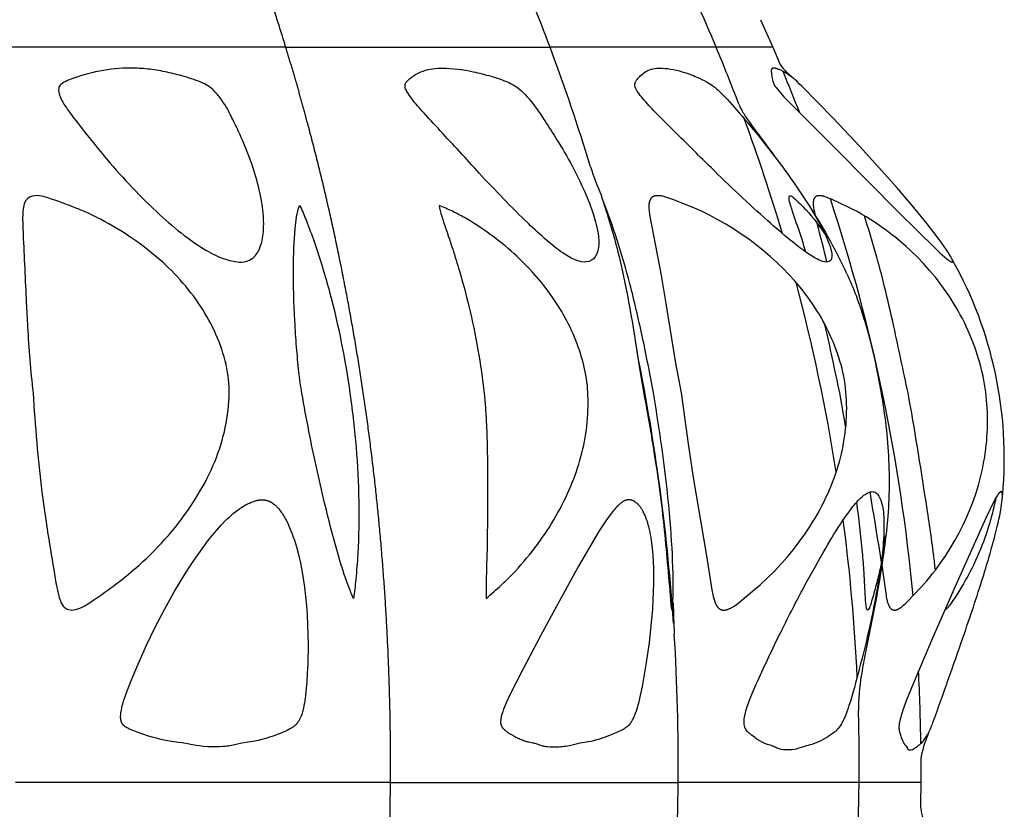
# Model space of a CAD drawing. Header units: millimetres. Extents: x 1250 to 1725, y 0 to 1655.
# Tile 114 of 256: x 1523 to 1562, y 986 to 1017. Entities that reach past the tile are written whole.
import ezdxf

# ---------------------------------------------------------------- set-up
doc = ezdxf.new("R2010")
doc.units = ezdxf.units.MM
doc.header["$MEASUREMENT"] = 0
doc.layers.add('Crea2D$visibili$tangenti', color=7, linetype='Continuous', true_color=0x000000)

msp = doc.modelspace()

# ---------------------------------------------------------------- linework, layer by layer
at = {"layer": 'Crea2D$visibili$tangenti'}
for p, q in [((1552.132, 1016.894), (1552.608, 1015.813)), ((1533.567, 1015.813), (1520.104, 1015.813)), ((1533.567, 1015.813), (1543.899, 1015.813)), ((1550.393, 1015.813), (1543.899, 1015.813)), ((1552.608, 1015.813), (1550.393, 1015.813)), ((1552.608, 1015.813), (1552.886, 1015.16)), ((1555.459, 1000.924), (1555.222, 1002.295)), ((1548.727, 993.285), (1548.688, 993.824)), ((1558.397, 987.895), (1558.393, 987.057)), ((1537.658, 987.057), (1522.996, 987.057)), ((1537.658, 987.057), (1548.909, 987.057)), ((1555.981, 987.057), (1548.909, 987.057)), ((1558.393, 987.057), (1555.981, 987.057)), ((1558.393, 987.057), (1558.381, 986.221))]:
    msp.add_line(p, q, dxfattribs=at)
for points in [[(1559.619, 1007.41), (1559.619, 1007.41), (1559.62, 1007.41), (1559.62, 1007.41), (1559.62, 1007.41), (1559.621, 1007.41), (1559.621, 1007.41), (1559.621, 1007.41), (1559.622, 1007.41), (1559.622, 1007.41), (1559.622, 1007.41), (1559.623, 1007.41), (1559.623, 1007.41), (1559.623, 1007.41), (1559.624, 1007.41), (1559.624, 1007.41), (1559.624, 1007.41), (1559.625, 1007.41), (1559.625, 1007.41), (1559.625, 1007.41), (1559.626, 1007.41), (1559.626, 1007.41), (1559.626, 1007.41), (1559.627, 1007.411), (1559.627, 1007.411), (1559.627, 1007.411), (1559.627, 1007.411), (1559.628, 1007.411), (1559.628, 1007.411), (1559.628, 1007.411), (1559.629, 1007.411), (1559.629, 1007.412), (1559.629, 1007.412), (1559.629, 1007.412), (1559.63, 1007.412), (1559.63, 1007.412), (1559.631, 1007.413), (1559.631, 1007.413), (1559.632, 1007.414), (1559.632, 1007.414), (1559.633, 1007.415), (1559.633, 1007.415), (1559.634, 1007.415), (1559.634, 1007.416), (1559.635, 1007.416), (1559.635, 1007.417), (1559.636, 1007.417), (1559.636, 1007.418), (1559.636, 1007.418), (1559.637, 1007.419), (1559.637, 1007.42), (1559.638, 1007.42), (1559.638, 1007.421), (1559.638, 1007.421), (1559.639, 1007.422), (1559.639, 1007.422), (1559.639, 1007.423), (1559.64, 1007.424), (1559.64, 1007.424), (1559.64, 1007.425), (1559.64, 1007.426), (1559.641, 1007.426), (1559.641, 1007.427), (1559.641, 1007.427), (1559.641, 1007.428), (1559.641, 1007.429), (1559.642, 1007.429), (1559.642, 1007.43), (1559.642, 1007.43), (1559.642, 1007.431), (1559.642, 1007.432), (1559.642, 1007.432), (1559.642, 1007.433), (1559.642, 1007.434), (1559.642, 1007.435), (1559.643, 1007.436), (1559.643, 1007.438), (1559.643, 1007.439), (1559.643, 1007.44), (1559.643, 1007.442), (1559.642, 1007.443), (1559.642, 1007.444), (1559.642, 1007.446), (1559.642, 1007.447), (1559.642, 1007.45), (1559.641, 1007.452), (1559.641, 1007.455), (1559.639, 1007.46), (1559.638, 1007.467), (1559.636, 1007.473), (1559.634, 1007.479), (1559.632, 1007.486), (1559.629, 1007.492), (1559.627, 1007.498), (1559.622, 1007.51), (1559.617, 1007.522), (1559.611, 1007.533), (1559.6, 1007.557), (1559.577, 1007.6), (1559.553, 1007.642), (1559.529, 1007.685), (1559.503, 1007.726), (1559.451, 1007.809), (1559.396, 1007.89), (1559.215, 1008.149), (1559.027, 1008.404), (1558.638, 1008.904), (1558.051, 1009.619), (1557.45, 1010.322), (1556.738, 1011.13), (1556.014, 1011.927), (1554.965, 1013.041), (1553.745, 1014.292), (1553.644, 1014.39), (1553.542, 1014.485), (1553.483, 1014.537), (1553.423, 1014.587), (1553.362, 1014.636), (1553.3, 1014.683), (1553.236, 1014.729), (1553.172, 1014.773), (1553.105, 1014.814), (1553.038, 1014.854), (1552.982, 1014.884), (1552.954, 1014.899), (1552.925, 1014.913), (1552.896, 1014.926), (1552.867, 1014.939), (1552.838, 1014.951), (1552.808, 1014.962), (1552.788, 1014.97), (1552.768, 1014.976), (1552.748, 1014.982), (1552.738, 1014.985), (1552.727, 1014.988), (1552.717, 1014.99), (1552.707, 1014.992), (1552.696, 1014.994), (1552.686, 1014.996), (1552.675, 1014.997), (1552.665, 1014.998), (1552.654, 1014.999), (1552.643, 1014.999), (1552.639, 1014.999), (1552.634, 1014.999), (1552.629, 1014.998), (1552.625, 1014.998), (1552.622, 1014.997), (1552.62, 1014.997), (1552.618, 1014.997), (1552.616, 1014.996), (1552.613, 1014.996), (1552.611, 1014.995), (1552.609, 1014.994), (1552.606, 1014.994), (1552.605, 1014.993), (1552.603, 1014.993), (1552.601, 1014.992), (1552.599, 1014.991), (1552.597, 1014.991), (1552.596, 1014.99), (1552.594, 1014.989), (1552.592, 1014.988), (1552.59, 1014.987), (1552.589, 1014.986), (1552.587, 1014.985), (1552.585, 1014.984), (1552.584, 1014.983), (1552.582, 1014.982), (1552.581, 1014.981), (1552.579, 1014.98), (1552.578, 1014.979), (1552.576, 1014.977), (1552.575, 1014.976), (1552.574, 1014.975), (1552.572, 1014.973), (1552.571, 1014.972), (1552.57, 1014.971), (1552.569, 1014.969), (1552.567, 1014.968), (1552.566, 1014.966), (1552.565, 1014.964), (1552.564, 1014.963), (1552.563, 1014.961), (1552.562, 1014.96), (1552.561, 1014.958), (1552.56, 1014.956), (1552.56, 1014.954), (1552.559, 1014.953), (1552.558, 1014.951), (1552.557, 1014.949), (1552.556, 1014.946), (1552.554, 1014.942), (1552.553, 1014.938), (1552.552, 1014.934), (1552.551, 1014.931), (1552.55, 1014.927), (1552.549, 1014.924), (1552.549, 1014.921), (1552.548, 1014.917), (1552.548, 1014.914), (1552.547, 1014.908), (1552.546, 1014.902), (1552.546, 1014.895), (1552.546, 1014.889), (1552.545, 1014.882), (1552.546, 1014.876), (1552.546, 1014.87), (1552.546, 1014.863), (1552.547, 1014.85), (1552.55, 1014.825), (1552.555, 1014.787), (1552.56, 1014.748), (1552.573, 1014.673), (1552.588, 1014.597), (1552.613, 1014.488), (1552.622, 1014.455), (1552.627, 1014.439), (1552.632, 1014.423), (1552.637, 1014.407), (1552.644, 1014.391), (1552.65, 1014.377), (1552.656, 1014.363), (1552.663, 1014.35), (1552.67, 1014.336), (1552.677, 1014.323), (1552.685, 1014.31), (1552.693, 1014.297), (1552.701, 1014.284), (1552.719, 1014.259), (1552.737, 1014.234), (1552.774, 1014.186), (1552.839, 1014.106), (1552.905, 1014.028), (1553.041, 1013.876), (1553.256, 1013.65), (1555.04, 1011.869), (1557.551, 1009.341), (1558.97, 1007.938), (1559.143, 1007.776), (1559.32, 1007.617), (1559.416, 1007.536), (1559.465, 1007.497), (1559.49, 1007.478), (1559.516, 1007.46), (1559.528, 1007.451), (1559.54, 1007.444), (1559.546, 1007.44), (1559.552, 1007.436), (1559.559, 1007.432), (1559.565, 1007.429), (1559.571, 1007.426), (1559.578, 1007.423), (1559.585, 1007.42), (1559.588, 1007.419), (1559.591, 1007.418), (1559.595, 1007.416), (1559.598, 1007.415), (1559.601, 1007.414), (1559.605, 1007.413), (1559.608, 1007.412), (1559.612, 1007.412), (1559.616, 1007.411)], [(1549.02, 1002.295), (1549.299, 1000.305), (1549.497, 998.977), (1550.002, 995.991), (1550.229, 994.589), (1550.264, 994.404), (1550.281, 994.326), (1550.3, 994.249), (1550.311, 994.211), (1550.322, 994.173), (1550.335, 994.135), (1550.349, 994.098), (1550.359, 994.072), (1550.369, 994.047), (1550.375, 994.035), (1550.381, 994.022), (1550.387, 994.01), (1550.393, 993.998), (1550.4, 993.986), (1550.407, 993.974), (1550.414, 993.963), (1550.421, 993.951), (1550.429, 993.94), (1550.437, 993.929), (1550.446, 993.919), (1550.454, 993.908), (1550.462, 993.9), (1550.469, 993.892), (1550.477, 993.884), (1550.485, 993.876), (1550.493, 993.869), (1550.502, 993.862), (1550.511, 993.855), (1550.519, 993.848), (1550.529, 993.842), (1550.533, 993.839), (1550.538, 993.836), (1550.543, 993.833), (1550.547, 993.83), (1550.552, 993.828), (1550.557, 993.825), (1550.562, 993.823), (1550.567, 993.82), (1550.572, 993.818), (1550.577, 993.816), (1550.582, 993.814), (1550.587, 993.812), (1550.592, 993.81), (1550.598, 993.808), (1550.603, 993.807), (1550.608, 993.805), (1550.613, 993.804), (1550.618, 993.802), (1550.624, 993.801), (1550.629, 993.8), (1550.635, 993.799), (1550.64, 993.798), (1550.645, 993.797), (1550.651, 993.797), (1550.662, 993.796), (1550.673, 993.795), (1550.684, 993.794), (1550.695, 993.794), (1550.705, 993.795), (1550.716, 993.795), (1550.727, 993.796), (1550.738, 993.797), (1550.749, 993.799), (1550.759, 993.801), (1550.77, 993.803), (1550.795, 993.809), (1550.819, 993.816), (1550.844, 993.824), (1550.868, 993.833), (1550.892, 993.842), (1550.916, 993.852), (1550.939, 993.863), (1550.962, 993.874), (1550.985, 993.886), (1551.008, 993.899), (1551.031, 993.912), (1551.053, 993.925), (1551.075, 993.939), (1551.096, 993.953), (1551.139, 993.982), (1551.189, 994.019), (1551.237, 994.056), (1551.818, 994.531), (1552.11, 994.785), (1552.393, 995.049), (1552.667, 995.322), (1552.932, 995.604), (1553.177, 995.883), (1553.414, 996.171), (1553.641, 996.465), (1553.858, 996.767), (1553.962, 996.921), (1554.064, 997.077), (1554.163, 997.234), (1554.259, 997.393), (1554.352, 997.554), (1554.442, 997.717), (1554.529, 997.881), (1554.613, 998.047), (1554.685, 998.197), (1554.755, 998.347), (1554.822, 998.499), (1554.886, 998.652), (1554.947, 998.806), (1555.006, 998.962), (1555.061, 999.118), (1555.113, 999.275), (1555.163, 999.434), (1555.209, 999.593), (1555.252, 999.753), (1555.291, 999.914), (1555.328, 1000.076), (1555.36, 1000.238), (1555.39, 1000.401), (1555.415, 1000.565), (1555.437, 1000.726), (1555.455, 1000.887), (1555.469, 1001.049), (1555.481, 1001.21), (1555.489, 1001.373), (1555.493, 1001.535), (1555.495, 1001.697), (1555.493, 1001.859), (1555.488, 1002.015), (1555.48, 1002.17), (1555.468, 1002.325), (1555.453, 1002.48), (1555.434, 1002.634), (1555.411, 1002.788), (1555.383, 1002.941), (1555.351, 1003.093), (1555.314, 1003.242), (1555.275, 1003.39), (1555.233, 1003.537), (1555.187, 1003.684), (1555.139, 1003.829), (1555.088, 1003.974), (1555.034, 1004.117), (1554.977, 1004.26), (1554.918, 1004.401), (1554.856, 1004.541), (1554.791, 1004.68), (1554.724, 1004.818), (1554.654, 1004.954), (1554.582, 1005.089), (1554.507, 1005.223), (1554.43, 1005.355), (1554.344, 1005.496), (1554.255, 1005.635), (1554.164, 1005.772), (1554.071, 1005.908), (1553.974, 1006.042), (1553.876, 1006.174), (1553.775, 1006.304), (1553.672, 1006.432), (1553.458, 1006.684), (1553.237, 1006.928), (1553.007, 1007.165), (1552.77, 1007.395), (1552.506, 1007.635), (1552.233, 1007.867), (1551.953, 1008.09), (1551.666, 1008.304), (1551.373, 1008.509), (1551.073, 1008.705), (1550.768, 1008.892), (1550.457, 1009.069), (1550.271, 1009.17), (1550.082, 1009.268), (1549.892, 1009.361), (1549.7, 1009.45), (1549.453, 1009.557), (1548.703, 1009.853), (1548.509, 1009.925), (1548.46, 1009.941), (1548.41, 1009.956), (1548.361, 1009.97), (1548.311, 1009.983), (1548.277, 1009.99), (1548.243, 1009.996), (1548.226, 1009.999), (1548.208, 1010.001), (1548.191, 1010.003), (1548.174, 1010.005), (1548.157, 1010.006), (1548.139, 1010.007), (1548.122, 1010.007), (1548.105, 1010.007), (1548.087, 1010.007), (1548.07, 1010.006), (1548.053, 1010.004), (1548.035, 1010.002), (1548.025, 1010), (1548.015, 1009.999), (1548.005, 1009.997), (1547.996, 1009.995), (1547.986, 1009.992), (1547.976, 1009.99), (1547.967, 1009.987), (1547.957, 1009.984), (1547.948, 1009.98), (1547.939, 1009.976), (1547.934, 1009.974), (1547.93, 1009.972), (1547.925, 1009.97), (1547.921, 1009.968), (1547.917, 1009.966), (1547.912, 1009.963), (1547.908, 1009.961), (1547.904, 1009.958), (1547.9, 1009.956), (1547.896, 1009.953), (1547.892, 1009.95), (1547.888, 1009.947), (1547.884, 1009.944), (1547.881, 1009.941), (1547.877, 1009.938), (1547.873, 1009.934), (1547.87, 1009.931), (1547.866, 1009.928), (1547.863, 1009.924), (1547.86, 1009.92), (1547.856, 1009.917), (1547.853, 1009.913), (1547.85, 1009.909), (1547.847, 1009.905), (1547.844, 1009.901), (1547.841, 1009.897), (1547.836, 1009.889), (1547.83, 1009.881), (1547.825, 1009.872), (1547.82, 1009.863), (1547.815, 1009.855), (1547.811, 1009.845), (1547.807, 1009.836), (1547.803, 1009.827), (1547.799, 1009.818), (1547.794, 1009.805), (1547.789, 1009.792), (1547.785, 1009.779), (1547.781, 1009.766), (1547.778, 1009.753), (1547.775, 1009.74), (1547.772, 1009.727), (1547.769, 1009.714), (1547.767, 1009.701), (1547.765, 1009.687), (1547.763, 1009.674), (1547.762, 1009.661), (1547.761, 1009.647), (1547.76, 1009.634), (1547.758, 1009.607), (1547.758, 1009.58), (1547.759, 1009.553), (1547.76, 1009.525), (1547.762, 1009.498), (1547.767, 1009.443), (1547.773, 1009.389), (1547.788, 1009.289), (1547.805, 1009.19), (1548.23, 1006.964), (1548.427, 1005.796), (1548.806, 1003.459)], [(1532.311, 998.048), (1532.343, 998.059), (1532.375, 998.069), (1532.408, 998.078), (1532.441, 998.086), (1532.458, 998.09), (1532.475, 998.093), (1532.492, 998.096), (1532.509, 998.099), (1532.526, 998.101), (1532.543, 998.103), (1532.561, 998.105), (1532.578, 998.107), (1532.595, 998.108), (1532.613, 998.108), (1532.63, 998.109), (1532.647, 998.109), (1532.664, 998.109), (1532.682, 998.108), (1532.699, 998.107), (1532.716, 998.105), (1532.733, 998.104), (1532.75, 998.101), (1532.767, 998.099), (1532.784, 998.096), (1532.8, 998.092), (1532.817, 998.089), (1532.833, 998.084), (1532.849, 998.08), (1532.866, 998.075), (1532.882, 998.069), (1532.898, 998.063), (1532.913, 998.056), (1532.929, 998.05), (1532.945, 998.042), (1532.96, 998.035), (1532.975, 998.027), (1532.99, 998.018), (1533.005, 998.01), (1533.019, 998.001), (1533.034, 997.991), (1533.048, 997.982), (1533.062, 997.972), (1533.076, 997.961), (1533.09, 997.951), (1533.118, 997.929), (1533.144, 997.906), (1533.17, 997.882), (1533.196, 997.858), (1533.22, 997.833), (1533.245, 997.807), (1533.268, 997.781), (1533.291, 997.754), (1533.325, 997.713), (1533.358, 997.67), (1533.39, 997.628), (1533.42, 997.584), (1533.449, 997.54), (1533.477, 997.495), (1533.505, 997.45), (1533.531, 997.404), (1533.556, 997.358), (1533.581, 997.311), (1533.628, 997.217), (1533.672, 997.121), (1533.714, 997.024), (1533.765, 996.902), (1533.812, 996.778), (1533.858, 996.654), (1533.901, 996.528), (1533.941, 996.402), (1533.98, 996.275), (1534.05, 996.02), (1534.09, 995.856), (1534.127, 995.691), (1534.192, 995.36), (1534.247, 995.028), (1534.294, 994.693), (1534.337, 994.328), (1534.372, 993.962), (1534.4, 993.596), (1534.419, 993.229), (1534.431, 992.843), (1534.435, 992.457), (1534.421, 991.685), (1534.406, 991.328), (1534.384, 990.971), (1534.353, 990.616), (1534.332, 990.438), (1534.308, 990.261), (1534.293, 990.16), (1534.275, 990.06), (1534.255, 989.96), (1534.244, 989.91), (1534.231, 989.861), (1534.218, 989.812), (1534.203, 989.763), (1534.187, 989.715), (1534.17, 989.667), (1534.151, 989.62), (1534.141, 989.596), (1534.13, 989.573), (1534.119, 989.551), (1534.108, 989.528), (1534.096, 989.505), (1534.084, 989.483), (1534.067, 989.455), (1534.049, 989.427), (1534.04, 989.413), (1534.03, 989.4), (1534.021, 989.386), (1534.011, 989.373), (1534.001, 989.36), (1533.99, 989.348), (1533.979, 989.335), (1533.968, 989.323), (1533.957, 989.311), (1533.946, 989.299), (1533.934, 989.288), (1533.922, 989.277), (1533.909, 989.265), (1533.896, 989.254), (1533.882, 989.243), (1533.868, 989.233), (1533.854, 989.223), (1533.84, 989.213), (1533.811, 989.194), (1533.781, 989.176), (1533.75, 989.158), (1533.688, 989.125), (1533.613, 989.087), (1533.537, 989.052), (1533.46, 989.018), (1533.383, 988.986), (1533.227, 988.925), (1533.069, 988.869), (1532.925, 988.821), (1532.78, 988.776), (1532.634, 988.734), (1532.486, 988.697), (1532.359, 988.669), (1531.851, 988.585), (1531.511, 988.511), (1531.443, 988.497), (1531.374, 988.485), (1531.309, 988.476), (1531.244, 988.468), (1531.179, 988.461), (1531.113, 988.456), (1530.982, 988.448), (1530.851, 988.443), (1530.683, 988.445), (1530.515, 988.451), (1530.347, 988.462), (1530.264, 988.47), (1530.18, 988.48), (1530.06, 988.496), (1529.519, 988.598), (1529.376, 988.62), (1529.091, 988.658), (1528.948, 988.679), (1528.872, 988.693), (1528.796, 988.708), (1528.644, 988.742), (1528.494, 988.78), (1528.344, 988.823), (1528.195, 988.869), (1527.754, 989.02), (1527.66, 989.054), (1527.567, 989.09), (1527.521, 989.109), (1527.475, 989.129), (1527.43, 989.15), (1527.385, 989.173), (1527.358, 989.187), (1527.332, 989.202), (1527.319, 989.21), (1527.306, 989.218), (1527.294, 989.226), (1527.281, 989.235), (1527.269, 989.243), (1527.258, 989.253), (1527.246, 989.262), (1527.241, 989.267), (1527.236, 989.272), (1527.23, 989.277), (1527.225, 989.282), (1527.22, 989.287), (1527.215, 989.293), (1527.21, 989.298), (1527.205, 989.304), (1527.201, 989.309), (1527.196, 989.315), (1527.192, 989.321), (1527.188, 989.326), (1527.184, 989.332), (1527.18, 989.338), (1527.176, 989.344), (1527.173, 989.35), (1527.169, 989.356), (1527.166, 989.363), (1527.162, 989.369), (1527.159, 989.375), (1527.156, 989.382), (1527.153, 989.388), (1527.147, 989.402), (1527.142, 989.415), (1527.137, 989.429), (1527.133, 989.443), (1527.129, 989.457), (1527.125, 989.471), (1527.122, 989.485), (1527.119, 989.5), (1527.117, 989.514), (1527.115, 989.529), (1527.112, 989.548), (1527.11, 989.567), (1527.109, 989.586), (1527.108, 989.605), (1527.108, 989.624), (1527.108, 989.643), (1527.109, 989.662), (1527.11, 989.681), (1527.111, 989.7), (1527.113, 989.718), (1527.117, 989.756), (1527.122, 989.794), (1527.128, 989.831), (1527.138, 989.888), (1527.149, 989.943), (1527.161, 989.999), (1527.174, 990.054), (1527.204, 990.164), (1527.236, 990.274), (1527.272, 990.382), (1527.309, 990.49), (1527.389, 990.704), (1527.56, 991.139), (1527.739, 991.569), (1528.121, 992.419), (1528.462, 993.124), (1528.822, 993.82), (1529.203, 994.504), (1529.606, 995.176), (1529.786, 995.459), (1529.972, 995.74), (1530.163, 996.016), (1530.36, 996.289), (1530.523, 996.504), (1530.691, 996.715), (1530.865, 996.921), (1531.045, 997.122), (1531.2, 997.282), (1531.279, 997.36), (1531.36, 997.436), (1531.442, 997.51), (1531.527, 997.582), (1531.613, 997.652), (1531.701, 997.719), (1531.772, 997.77), (1531.844, 997.818), (1531.918, 997.864), (1531.955, 997.886), (1531.993, 997.908), (1532.032, 997.928), (1532.07, 997.948), (1532.109, 997.967), (1532.149, 997.985), (1532.189, 998.002), (1532.229, 998.018), (1532.27, 998.034)], [(1547.191, 998.048), (1547.184, 998.052), (1547.176, 998.057), (1547.168, 998.061), (1547.161, 998.065), (1547.153, 998.069), (1547.145, 998.072), (1547.137, 998.076), (1547.129, 998.079), (1547.12, 998.082), (1547.112, 998.085), (1547.104, 998.088), (1547.095, 998.091), (1547.087, 998.093), (1547.078, 998.096), (1547.07, 998.098), (1547.061, 998.1), (1547.052, 998.102), (1547.043, 998.103), (1547.035, 998.105), (1547.026, 998.106), (1547.017, 998.107), (1547.008, 998.108), (1547, 998.108), (1546.991, 998.109), (1546.982, 998.109), (1546.973, 998.109), (1546.964, 998.109), (1546.956, 998.109), (1546.947, 998.108), (1546.938, 998.107), (1546.93, 998.106), (1546.921, 998.105), (1546.911, 998.104), (1546.901, 998.102), (1546.891, 998.1), (1546.881, 998.098), (1546.872, 998.095), (1546.862, 998.092), (1546.852, 998.089), (1546.843, 998.086), (1546.833, 998.082), (1546.824, 998.078), (1546.815, 998.074), (1546.805, 998.07), (1546.796, 998.066), (1546.787, 998.061), (1546.778, 998.057), (1546.769, 998.052), (1546.751, 998.042), (1546.733, 998.031), (1546.716, 998.02), (1546.699, 998.008), (1546.682, 997.995), (1546.666, 997.983), (1546.633, 997.957), (1546.609, 997.936), (1546.585, 997.916), (1546.562, 997.894), (1546.54, 997.873), (1546.496, 997.829), (1546.454, 997.783), (1546.413, 997.736), (1546.373, 997.689), (1546.296, 997.591), (1546.171, 997.423), (1546.052, 997.25), (1545.824, 996.896), (1545.411, 996.21), (1545.015, 995.515), (1544.263, 994.155), (1543.525, 992.787), (1542.828, 991.468), (1542.318, 990.46), (1542.194, 990.193), (1542.117, 990.009), (1542.081, 989.916), (1542.047, 989.822), (1542.023, 989.747), (1542.012, 989.71), (1542.001, 989.672), (1541.992, 989.634), (1541.984, 989.595), (1541.976, 989.557), (1541.97, 989.518), (1541.967, 989.494), (1541.965, 989.47), (1541.964, 989.458), (1541.964, 989.446), (1541.963, 989.434), (1541.963, 989.422), (1541.963, 989.41), (1541.964, 989.399), (1541.965, 989.387), (1541.966, 989.375), (1541.967, 989.363), (1541.969, 989.352), (1541.97, 989.346), (1541.972, 989.34), (1541.973, 989.334), (1541.974, 989.329), (1541.976, 989.323), (1541.977, 989.318), (1541.98, 989.308), (1541.984, 989.297), (1541.988, 989.287), (1541.992, 989.277), (1541.997, 989.267), (1542.002, 989.257), (1542.007, 989.247), (1542.013, 989.237), (1542.019, 989.228), (1542.025, 989.218), (1542.031, 989.209), (1542.037, 989.2), (1542.044, 989.191), (1542.051, 989.182), (1542.058, 989.174), (1542.068, 989.163), (1542.078, 989.152), (1542.088, 989.142), (1542.098, 989.132), (1542.109, 989.122), (1542.12, 989.112), (1542.131, 989.103), (1542.142, 989.093), (1542.165, 989.076), (1542.189, 989.058), (1542.237, 989.025), (1542.315, 988.973), (1542.395, 988.923), (1542.477, 988.876), (1542.559, 988.831), (1542.601, 988.81), (1542.643, 988.789), (1542.686, 988.769), (1542.729, 988.75), (1542.772, 988.732), (1542.816, 988.715), (1542.86, 988.699), (1542.905, 988.683), (1542.94, 988.672), (1542.976, 988.661), (1543.013, 988.651), (1543.049, 988.642), (1543.23, 988.603), (1543.256, 988.597), (1543.278, 988.591), (1543.3, 988.585), (1543.343, 988.571), (1543.518, 988.511), (1543.562, 988.497), (1543.584, 988.491), (1543.606, 988.485), (1543.629, 988.48), (1543.652, 988.475), (1543.675, 988.471), (1543.698, 988.467), (1543.745, 988.46), (1543.792, 988.455), (1543.886, 988.448), (1543.979, 988.443), (1544.113, 988.446), (1544.247, 988.451), (1544.314, 988.456), (1544.381, 988.462), (1544.447, 988.469), (1544.513, 988.478), (1544.585, 988.49), (1544.656, 988.504), (1545.081, 988.598), (1545.395, 988.652), (1545.499, 988.672), (1545.557, 988.684), (1545.614, 988.697), (1545.728, 988.727), (1545.841, 988.76), (1545.953, 988.796), (1546.064, 988.835), (1546.175, 988.876), (1546.393, 988.965), (1546.494, 989.008), (1546.593, 989.053), (1546.642, 989.077), (1546.691, 989.101), (1546.739, 989.127), (1546.787, 989.154), (1546.814, 989.17), (1546.84, 989.186), (1546.866, 989.203), (1546.891, 989.221), (1546.904, 989.23), (1546.916, 989.239), (1546.928, 989.249), (1546.94, 989.258), (1546.951, 989.268), (1546.963, 989.279), (1546.974, 989.289), (1546.985, 989.3), (1546.995, 989.311), (1547.006, 989.323), (1547.016, 989.334), (1547.026, 989.346), (1547.036, 989.359), (1547.045, 989.371), (1547.054, 989.384), (1547.063, 989.397), (1547.08, 989.423), (1547.097, 989.45), (1547.112, 989.477), (1547.127, 989.505), (1547.149, 989.548), (1547.17, 989.591), (1547.19, 989.635), (1547.208, 989.679), (1547.226, 989.724), (1547.242, 989.769), (1547.274, 989.859), (1547.311, 989.976), (1547.345, 990.094), (1547.377, 990.212), (1547.406, 990.331), (1547.459, 990.571), (1547.508, 990.812), (1547.658, 991.665), (1547.781, 992.521), (1547.856, 993.183), (1547.912, 993.846), (1547.932, 994.178), (1547.946, 994.51), (1547.953, 994.843), (1547.954, 995.175), (1547.949, 995.434), (1547.94, 995.693), (1547.924, 995.951), (1547.901, 996.209), (1547.876, 996.421), (1547.845, 996.632), (1547.827, 996.737), (1547.806, 996.842), (1547.784, 996.946), (1547.759, 997.049), (1547.738, 997.131), (1547.715, 997.212), (1547.69, 997.293), (1547.662, 997.372), (1547.632, 997.451), (1547.616, 997.49), (1547.599, 997.528), (1547.582, 997.567), (1547.564, 997.605), (1547.544, 997.642), (1547.524, 997.679), (1547.509, 997.707), (1547.493, 997.734), (1547.476, 997.761), (1547.459, 997.787), (1547.441, 997.813), (1547.423, 997.839), (1547.403, 997.863), (1547.383, 997.887), (1547.373, 997.899), (1547.362, 997.911), (1547.352, 997.922), (1547.341, 997.933), (1547.329, 997.944), (1547.318, 997.955), (1547.306, 997.965), (1547.295, 997.976), (1547.283, 997.986), (1547.27, 997.995), (1547.258, 998.005), (1547.245, 998.014), (1547.232, 998.023), (1547.218, 998.031), (1547.205, 998.04)]]:
    msp.add_lwpolyline(points, close=True, dxfattribs=at)
for points in [[(1556.857, 995.639), (1557.034, 994.369), (1557.044, 994.312), (1557.056, 994.255), (1557.064, 994.215), (1557.074, 994.177), (1557.084, 994.138), (1557.095, 994.099), (1557.106, 994.064), (1557.111, 994.047), (1557.117, 994.029), (1557.124, 994.012), (1557.131, 993.996), (1557.138, 993.979), (1557.145, 993.963), (1557.149, 993.955), (1557.153, 993.947), (1557.158, 993.939), (1557.162, 993.931), (1557.167, 993.924), (1557.172, 993.916), (1557.176, 993.909), (1557.182, 993.901), (1557.187, 993.894), (1557.192, 993.887), (1557.198, 993.881), (1557.204, 993.874), (1557.21, 993.868), (1557.216, 993.861), (1557.222, 993.855), (1557.229, 993.849), (1557.234, 993.845), (1557.239, 993.841), (1557.244, 993.837), (1557.25, 993.833), (1557.255, 993.829), (1557.261, 993.826), (1557.266, 993.822), (1557.272, 993.819), (1557.278, 993.816), (1557.284, 993.813), (1557.29, 993.81), (1557.296, 993.807), (1557.302, 993.805), (1557.308, 993.803), (1557.314, 993.801), (1557.321, 993.799), (1557.327, 993.797), (1557.333, 993.796), (1557.337, 993.795), (1557.34, 993.795), (1557.343, 993.794), (1557.346, 993.794), (1557.35, 993.793), (1557.353, 993.793), (1557.356, 993.793), (1557.359, 993.792), (1557.363, 993.792), (1557.366, 993.792), (1557.369, 993.792), (1557.372, 993.792), (1557.376, 993.792), (1557.379, 993.793), (1557.382, 993.793), (1557.386, 993.793), (1557.389, 993.793), (1557.392, 993.794), (1557.396, 993.794), (1557.399, 993.795), (1557.402, 993.796), (1557.406, 993.796), (1557.409, 993.797), (1557.412, 993.798), (1557.416, 993.799), (1557.419, 993.8), (1557.422, 993.801), (1557.425, 993.803), (1557.436, 993.806), (1557.446, 993.809), (1557.457, 993.812), (1557.467, 993.816), (1557.477, 993.82), (1557.487, 993.824), (1557.497, 993.829), (1557.506, 993.833), (1557.516, 993.838), (1557.526, 993.843), (1557.535, 993.848), (1557.544, 993.853), (1557.563, 993.865), (1557.581, 993.876), (1557.599, 993.888), (1557.616, 993.901), (1557.634, 993.914), (1557.651, 993.928), (1557.684, 993.955), (1557.717, 993.984), (1557.797, 994.056), (1557.835, 994.093), (1557.873, 994.131), (1558.39, 994.674), (1558.51, 994.807), (1558.627, 994.943), (1558.742, 995.081), (1558.854, 995.222), (1558.963, 995.364), (1559.175, 995.654), (1559.368, 995.937), (1559.553, 996.227), (1559.728, 996.523), (1559.893, 996.824), (1560.048, 997.13), (1560.193, 997.441), (1560.327, 997.757), (1560.389, 997.917), (1560.449, 998.078), (1560.553, 998.38), (1560.647, 998.685), (1560.73, 998.993), (1560.802, 999.303), (1560.834, 999.46), (1560.864, 999.616), (1560.891, 999.774), (1560.914, 999.931), (1560.935, 1000.089), (1560.954, 1000.248), (1560.969, 1000.406), (1560.981, 1000.565), (1560.991, 1000.727), (1560.998, 1000.889), (1561.001, 1001.05), (1561.002, 1001.212), (1560.995, 1001.536), (1560.978, 1001.859), (1560.95, 1002.17), (1560.932, 1002.325), (1560.912, 1002.48), (1560.888, 1002.634), (1560.861, 1002.788), (1560.831, 1002.941), (1560.797, 1003.093), (1560.755, 1003.26), (1560.711, 1003.427), (1560.663, 1003.592), (1560.613, 1003.757), (1560.559, 1003.921), (1560.503, 1004.083), (1560.443, 1004.245), (1560.381, 1004.405), (1560.314, 1004.566), (1560.245, 1004.726), (1560.172, 1004.885), (1560.097, 1005.042), (1560.019, 1005.198), (1559.938, 1005.352), (1559.854, 1005.505), (1559.767, 1005.656), (1559.676, 1005.807), (1559.582, 1005.956), (1559.486, 1006.104), (1559.387, 1006.25), (1559.285, 1006.394), (1559.181, 1006.537), (1559.074, 1006.677), (1558.964, 1006.815), (1558.852, 1006.952), (1558.738, 1007.086), (1558.502, 1007.349), (1558.258, 1007.604), (1558.004, 1007.85), (1557.821, 1008.018), (1557.634, 1008.182), (1557.443, 1008.341), (1557.248, 1008.496), (1557.05, 1008.647), (1556.849, 1008.792), (1556.644, 1008.933), (1556.436, 1009.069), (1556.26, 1009.18), (1556.081, 1009.286), (1555.9, 1009.388), (1555.716, 1009.485), (1555.557, 1009.563), (1554.902, 1009.866), (1554.815, 1009.903), (1554.728, 1009.938), (1554.689, 1009.952), (1554.65, 1009.966), (1554.631, 1009.972), (1554.611, 1009.978), (1554.591, 1009.983), (1554.571, 1009.988), (1554.552, 1009.993), (1554.532, 1009.997), (1554.511, 1010), (1554.491, 1010.003), (1554.471, 1010.005), (1554.461, 1010.006), (1554.451, 1010.006), (1554.44, 1010.007), (1554.43, 1010.007), (1554.42, 1010.007), (1554.41, 1010.006), (1554.397, 1010.006), (1554.384, 1010.005), (1554.378, 1010.004), (1554.372, 1010.003), (1554.366, 1010.003), (1554.36, 1010.001), (1554.353, 1010), (1554.347, 1009.999), (1554.341, 1009.997), (1554.335, 1009.996), (1554.329, 1009.994), (1554.327, 1009.993), (1554.324, 1009.991), (1554.321, 1009.99), (1554.318, 1009.989), (1554.315, 1009.988), (1554.312, 1009.987), (1554.309, 1009.985), (1554.307, 1009.984), (1554.304, 1009.982), (1554.301, 1009.981), (1554.299, 1009.979), (1554.296, 1009.978), (1554.293, 1009.976), (1554.291, 1009.974), (1554.286, 1009.971), (1554.281, 1009.967), (1554.276, 1009.963), (1554.271, 1009.959), (1554.267, 1009.955), (1554.262, 1009.951), (1554.258, 1009.946), (1554.254, 1009.941), (1554.25, 1009.937), (1554.246, 1009.932), (1554.242, 1009.927), (1554.238, 1009.922), (1554.235, 1009.916), (1554.231, 1009.91), (1554.227, 1009.904), (1554.224, 1009.898), (1554.221, 1009.892), (1554.218, 1009.886), (1554.215, 1009.879), (1554.212, 1009.873), (1554.21, 1009.866), (1554.208, 1009.86), (1554.205, 1009.853), (1554.203, 1009.846), (1554.201, 1009.84), (1554.2, 1009.833), (1554.198, 1009.826), (1554.196, 1009.819), (1554.195, 1009.811), (1554.193, 1009.802), (1554.192, 1009.794), (1554.191, 1009.785), (1554.189, 1009.776), (1554.189, 1009.767), (1554.187, 1009.75), (1554.186, 1009.732), (1554.186, 1009.715), (1554.186, 1009.697), (1554.186, 1009.679), (1554.188, 1009.654), (1554.189, 1009.628), (1554.192, 1009.602), (1554.195, 1009.576), (1554.202, 1009.525), (1554.21, 1009.474), (1554.231, 1009.372), (1554.254, 1009.271)], [(1561.575, 998.099), (1561.58, 998.17), (1561.582, 998.203), (1561.583, 998.234), (1561.584, 998.263), (1561.583, 998.29), (1561.583, 998.303), (1561.582, 998.315), (1561.581, 998.327), (1561.58, 998.338), (1561.579, 998.349), (1561.577, 998.359), (1561.575, 998.368), (1561.574, 998.372), (1561.573, 998.377), (1561.572, 998.381), (1561.571, 998.385), (1561.57, 998.389), (1561.569, 998.392), (1561.567, 998.396), (1561.566, 998.399), (1561.564, 998.402), (1561.564, 998.404), (1561.563, 998.405), (1561.562, 998.407), (1561.561, 998.408), (1561.561, 998.41), (1561.56, 998.411), (1561.559, 998.412), (1561.558, 998.414), (1561.557, 998.415), (1561.556, 998.416), (1561.555, 998.417), (1561.555, 998.418), (1561.554, 998.419), (1561.553, 998.42), (1561.552, 998.421), (1561.551, 998.422), (1561.55, 998.423), (1561.549, 998.424), (1561.548, 998.424), (1561.547, 998.425), (1561.547, 998.425), (1561.546, 998.425), (1561.546, 998.426), (1561.545, 998.426), (1561.545, 998.426), (1561.544, 998.427), (1561.544, 998.427), (1561.543, 998.427), (1561.543, 998.428), (1561.542, 998.428), (1561.541, 998.428), (1561.541, 998.428), (1561.54, 998.429), (1561.54, 998.429), (1561.539, 998.429), (1561.539, 998.429), (1561.538, 998.429), (1561.537, 998.429), (1561.537, 998.43), (1561.536, 998.43), (1561.536, 998.43), (1561.535, 998.43), (1561.534, 998.43), (1561.534, 998.43), (1561.533, 998.43), (1561.533, 998.43), (1561.532, 998.43), (1561.531, 998.431), (1561.531, 998.431), (1561.529, 998.43), (1561.528, 998.43), (1561.526, 998.43), (1561.525, 998.43), (1561.523, 998.429), (1561.522, 998.429), (1561.52, 998.429), (1561.519, 998.428), (1561.517, 998.428), (1561.516, 998.427), (1561.515, 998.426), (1561.513, 998.426), (1561.512, 998.425), (1561.511, 998.425), (1561.509, 998.424), (1561.508, 998.423), (1561.507, 998.422), (1561.505, 998.422), (1561.503, 998.42), (1561.5, 998.418), (1561.498, 998.417), (1561.495, 998.415), (1561.493, 998.413), (1561.488, 998.409), (1561.484, 998.405), (1561.479, 998.401), (1561.474, 998.396), (1561.47, 998.392), (1561.465, 998.387), (1561.461, 998.382), (1561.453, 998.373), (1561.445, 998.363), (1561.437, 998.353), (1561.421, 998.332), (1561.398, 998.298), (1561.375, 998.263), (1561.353, 998.227), (1561.331, 998.191), (1561.29, 998.118), (1561.251, 998.044), (1561.087, 997.721), (1560.931, 997.394), (1559.732, 994.72), (1558.848, 992.699), (1558.092, 990.917), (1557.823, 990.248), (1557.74, 990.022), (1557.692, 989.884), (1557.647, 989.745), (1557.626, 989.675), (1557.607, 989.604), (1557.588, 989.533), (1557.572, 989.462), (1557.562, 989.417), (1557.554, 989.372), (1557.547, 989.327), (1557.544, 989.305), (1557.542, 989.282), (1557.54, 989.26), (1557.538, 989.237), (1557.538, 989.215), (1557.538, 989.192), (1557.539, 989.17), (1557.54, 989.147), (1557.541, 989.136), (1557.542, 989.125), (1557.544, 989.114), (1557.545, 989.103), (1557.549, 989.084), (1557.553, 989.065), (1557.557, 989.046), (1557.562, 989.027), (1557.573, 988.989), (1557.584, 988.952), (1557.614, 988.862), (1557.629, 988.818), (1557.645, 988.775), (1557.662, 988.731), (1557.681, 988.688), (1557.7, 988.646), (1557.72, 988.604), (1557.728, 988.587), (1557.733, 988.579), (1557.737, 988.572), (1557.742, 988.564), (1557.744, 988.56), (1557.747, 988.557), (1557.75, 988.553), (1557.752, 988.549), (1557.755, 988.546), (1557.758, 988.542), (1557.762, 988.538), (1557.766, 988.534), (1557.77, 988.53), (1557.801, 988.501), (1557.805, 988.497), (1557.809, 988.493), (1557.813, 988.489), (1557.815, 988.487), (1557.817, 988.484), (1557.818, 988.482), (1557.82, 988.48), (1557.822, 988.478), (1557.824, 988.475), (1557.825, 988.473), (1557.827, 988.471), (1557.828, 988.468), (1557.829, 988.466), (1557.831, 988.464), (1557.832, 988.461), (1557.834, 988.456), (1557.837, 988.451), (1557.839, 988.446), (1557.856, 988.405), (1557.858, 988.4), (1557.86, 988.395), (1557.863, 988.391), (1557.865, 988.387), (1557.867, 988.383), (1557.869, 988.379), (1557.872, 988.375), (1557.873, 988.373), (1557.875, 988.371), (1557.876, 988.37), (1557.877, 988.368), (1557.879, 988.366), (1557.88, 988.364), (1557.882, 988.362), (1557.885, 988.36), (1557.887, 988.357), (1557.889, 988.355), (1557.892, 988.353), (1557.894, 988.351), (1557.897, 988.349), (1557.899, 988.347), (1557.902, 988.345), (1557.904, 988.343), (1557.907, 988.342), (1557.91, 988.34), (1557.913, 988.339), (1557.916, 988.337), (1557.918, 988.336), (1557.921, 988.334), (1557.924, 988.333), (1557.927, 988.332), (1557.93, 988.331), (1557.933, 988.33), (1557.937, 988.329), (1557.94, 988.328), (1557.943, 988.327), (1557.946, 988.326), (1557.949, 988.325), (1557.952, 988.325), (1557.955, 988.324), (1557.959, 988.324), (1557.962, 988.324), (1557.965, 988.323), (1557.968, 988.323), (1557.972, 988.323)]]:
    msp.add_lwpolyline(points, dxfattribs=at)
for centre, radius, start, end in [((1473.528, 989.587), 75.099, 20.43925, 26.27553), ((1484.742, 988.51), 71.102, 22.58119, 25.69901), ((1471.884, 988.878), 76.887, 16.83117, 20.50689), ((1484.664, 988.381), 71.224, 20.73109, 22.65337), ((1488.409, 988.077), 69.935, 21.09233, 22.52736), ((1483.779, 988.055), 72.167, 16.47927, 20.23992), ((1558.429, 1015.424), 13.642, 198.3004, 203.3659), ((1535.227, 997.506), 22.372, 24.9718, 33.3668), ((1487.396, 987.733), 71.005, 5.35513, 18.17944), ((1506.469, 995.922), 49.605, 13.3913, 15.2046), ((1545.791, 999.742), 15.868, 354.8311, 29.2339), ((1482.766, 987.769), 73.219, 8.9794, 14.91512), ((1438.887, 978.63), 118.717, 11.49829, 12.81947), ((1467.727, 987.801), 81.185, 4.3015, 11.48916), ((1426.522, 975.983), 131.809, 8.59182, 9.79975), ((1543.969, 999.804), 17.688, 354.4613, 354.4705), ((1482.89, 987.776), 73.096, 2.66789, 7.50357), ((1541.216, 998.749), 15.936, 349.6802, 352.6038), ((1572.569, 994.247), 23.855, 180.4144, 183.3472), ((1468.009, 987.807), 80.903, 359.46894, 3.57655), ((1488.288, 987.804), 70.11, 0.62823, 2.96129), ((1483.669, 987.809), 72.316, 359.40421, 1.63382), ((1468.057, 987.726), 80.854, 355.44612, 359.52626), ((1483.671, 987.72), 72.313, 357.25447, 359.4746)]:
    msp.add_arc(centre, radius, start, end, dxfattribs=at)
for points, weights, knots in [([(1533.567, 1015.813), (1532.845, 1018.188), (1531.986, 1020.517), (1531.354, 1022.232), (1530.646, 1023.917), (1528.613, 1028.777), (1525.931, 1033.311), (1525.277, 1034.413), (1524.582, 1035.49), (1523.112, 1037.774), (1521.454, 1039.927)], [1, 0.999580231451, 1, 0.999755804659, 1, 0.997621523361, 1, 0.999828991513, 1, 0.999113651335, 1], [0, 0, 0, 4.963438, 4.963438, 8.618087, 8.618087, 19.13733, 19.13733, 21.700606, 21.700606, 27.130378, 27.130378, 27.130378]), ([(1537.658, 987.057), (1537.669, 988.501), (1537.638, 989.945), (1537.572, 993.01), (1537.316, 996.066), (1536.847, 1001.712), (1535.726, 1007.265), (1535.15, 1010.121), (1534.394, 1012.934), (1534.005, 1014.381), (1533.567, 1015.813)], [1, 0.999893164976, 1, 0.999523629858, 1, 0.998316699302, 1, 0.999503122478, 1, 0.999856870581, 1], [0, 0, 0, 2.88795, 2.88795, 9.018347, 9.018347, 20.336042, 20.336042, 26.160835, 26.160835, 29.156033, 29.156033, 29.156033]), ([(1533.175, 958.482), (1533.618, 959.859), (1534.015, 961.25), (1534.819, 964.064), (1535.441, 966.925), (1536.638, 972.437), (1537.187, 978.052), (1537.494, 981.18), (1537.602, 984.322), (1537.649, 985.689), (1537.658, 987.057)], [1, 0.999863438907, 1, 0.999488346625, 1, 0.998309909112, 1, 0.999496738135, 1, 0.999904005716, 1], [0, 0, 0, 2.892123, 2.892123, 8.74438, 8.74438, 20.014038, 20.014038, 26.299181, 26.299181, 29.034796, 29.034796, 29.034796])]:
    msp.add_rational_spline(points, weights, degree=2, knots=knots, dxfattribs=at)
for points, knots in [([(1552.886, 1015.16), (1552.898, 1015.132), (1552.925, 1015.081), (1553.055, 1014.938), (1553.11, 1014.882), (1553.241, 1014.757), (1553.303, 1014.699), (1553.38, 1014.63)], [0.000059, 0.000059, 0.000059, 0.000059, 2.819164, 2.819164, 4.071478, 4.071478, 4.87051, 4.87051, 4.87051, 4.87051]), ([(1531.82, 1007.41), (1531.615, 1007.41), (1531.132, 1007.517), (1530.382, 1007.888), (1529.525, 1008.485), (1528.189, 1009.636), (1526.967, 1010.937), (1525.867, 1012.288), (1525.305, 1013.004), (1524.918, 1013.533), (1524.744, 1013.854), (1524.665, 1014.095), (1524.697, 1014.302), (1524.869, 1014.442), (1525.767, 1014.823), (1526.683, 1015.001), (1527.504, 1014.999), (1527.723, 1014.999), (1528.174, 1014.973), (1528.842, 1014.865), (1529.54, 1014.692), (1530.102, 1014.514), (1530.532, 1014.321), (1530.811, 1014.077), (1531.058, 1013.766), (1531.257, 1013.45), (1531.404, 1013.173), (1531.583, 1012.812), (1531.881, 1012.175), (1532.242, 1011.287), (1532.535, 1010.285), (1532.701, 1009.361), (1532.713, 1008.564), (1532.582, 1007.938), (1532.28, 1007.503), (1531.971, 1007.41), (1531.82, 1007.41)], [0, 0, 0, 0, 0.613459, 1.469289, 2.498842, 3.743664, 6.752744, 7.845147, 8.968195, 9.481653, 9.813034, 10.058929, 10.236518, 10.40879, 10.700081, 13.162173, 13.162173, 13.162173, 13.818768, 14.515022, 15.189943, 15.97489, 16.281648, 16.600517, 17.071385, 17.475757, 17.717426, 18.012315, 18.685104, 19.828107, 20.883905, 21.812733, 22.638941, 23.265605, 23.714668, 24.171545, 24.171545, 24.171545, 24.171545]), ([(1545.229, 1007.41), (1545.36, 1007.404), (1545.65, 1007.5), (1545.833, 1007.972), (1545.784, 1008.568), (1545.598, 1009.329), (1545.238, 1010.223), (1544.76, 1011.204), (1544.224, 1012.116), (1543.75, 1012.855), (1543.309, 1013.519), (1542.924, 1013.995), (1542.524, 1014.322), (1542.128, 1014.511), (1541.579, 1014.691), (1540.732, 1014.909), (1540.087, 1014.997), (1539.681, 1014.999), (1539.428, 1015), (1538.932, 1014.943), (1538.462, 1014.651), (1538.231, 1014.417), (1538.219, 1014.251), (1538.301, 1014.076), (1538.519, 1013.747), (1538.968, 1013.234), (1539.886, 1012.256), (1541.233, 1010.755), (1542.616, 1009.318), (1543.716, 1008.291), (1544.313, 1007.814), (1544.8, 1007.512), (1545.096, 1007.415), (1545.229, 1007.41)], [0, 0, 0, 0, 0.396258, 0.829868, 1.421115, 2.196419, 3.162916, 4.313166, 5.467426, 6.333611, 6.948055, 7.85881, 8.161031, 8.489368, 9.168697, 9.894241, 11.112372, 11.112372, 11.112372, 11.873907, 12.578005, 12.73358, 12.858444, 13.037511, 13.315203, 14.037894, 15.080504, 17.338525, 20.087718, 21.061939, 21.85209, 22.378031, 22.775533, 22.775533, 22.775533, 22.775533]), ([(1554.711, 1007.41), (1554.745, 1007.411), (1554.818, 1007.42), (1554.899, 1007.503), (1554.926, 1007.716), (1554.843, 1008.071), (1554.61, 1008.606), (1554.029, 1009.668), (1552.928, 1011.256), (1551.655, 1012.852), (1550.726, 1013.901), (1550.288, 1014.298), (1549.987, 1014.491), (1549.586, 1014.676), (1549.114, 1014.851), (1548.629, 1014.969), (1548.335, 1014.999), (1548.198, 1014.999), (1548.014, 1015), (1547.723, 1014.943), (1547.446, 1014.721), (1547.312, 1014.572), (1547.227, 1014.455), (1547.196, 1014.329), (1547.26, 1014.165), (1547.388, 1013.974), (1547.668, 1013.634), (1548.119, 1013.166), (1548.788, 1012.51), (1549.48, 1011.805), (1550.697, 1010.608), (1551.929, 1009.432), (1553.183, 1008.346), (1553.844, 1007.831), (1554.315, 1007.525), (1554.6, 1007.413), (1554.711, 1007.41)], [0, 0, 0, 0, 0.104352, 0.207743, 0.330022, 0.731539, 1.293558, 2.077286, 4.358707, 7.082413, 8.201806, 8.558709, 8.851993, 9.272787, 9.881928, 10.358454, 10.767744, 10.767744, 10.767744, 11.322318, 11.624547, 11.814164, 11.926069, 12.054709, 12.192544, 12.434412, 12.752085, 13.506803, 14.388748, 15.560525, 16.468882, 19.509695, 20.670597, 21.442474, 22.022631, 22.352087, 22.352087, 22.352087, 22.352087]), ([(1551.276, 1013.593), (1551.293, 1013.547), (1551.335, 1013.453), (1551.456, 1013.232), (1551.667, 1012.911), (1552.089, 1012.332), (1552.433, 1011.882), (1552.665, 1011.573)], [0, 0, 0, 0, 0.145275, 0.309377, 0.755456, 1.297912, 2.456334, 2.456334, 2.456334, 2.456334]), ([(1523.685, 1002.295), (1523.583, 1003.157), (1523.494, 1004.329), (1523.391, 1006.4), (1523.325, 1007.853), (1523.269, 1009.104), (1523.289, 1009.542), (1523.387, 1009.879), (1523.725, 1010.048), (1524.081, 1009.98), (1524.385, 1009.886), (1524.746, 1009.758), (1525.157, 1009.604), (1525.707, 1009.39), (1526.977, 1008.779), (1528.74, 1007.578), (1530.508, 1005.516), (1531.147, 1003.913), (1531.293, 1003.093), (1531.357, 1002.721), (1531.37, 1001.883), (1531.087, 1000.111), (1529.996, 997.827), (1528.14, 995.706), (1526.519, 994.494), (1525.651, 993.918), (1525.305, 993.783), (1525.029, 993.808), (1524.826, 993.967), (1524.701, 994.281), (1524.594, 994.76), (1524.445, 995.678), (1524.236, 996.914), (1523.908, 999.214), (1523.766, 1000.997), (1523.685, 1002.295)], [0, 0, 0, 0, 2.60312, 3.526963, 6.220593, 6.964495, 7.283381, 7.537564, 7.97572, 8.312607, 8.598925, 8.940665, 9.452733, 9.922928, 10.706684, 13.679537, 16.275796, 18.771227, 18.771227, 18.771227, 19.899773, 21.278552, 24.123638, 27.395822, 29.670664, 30.173069, 30.524689, 30.7712, 30.969859, 31.276486, 31.757033, 32.455016, 34.059688, 35.519964, 39.422461, 39.422461, 39.422461, 39.422461]), ([(1545.896, 1010.008), (1545.899, 1009.989), (1545.947, 1009.856), (1546.037, 1009.59), (1546.19, 1009.101), (1546.44, 1008.273), (1546.942, 1006.253), (1547.212, 1004.431), (1547.422, 1003.093), (1547.521, 1002.472), (1547.699, 1001.56), (1547.955, 1000.028), (1548.177, 998.592), (1548.422, 996.476), (1548.542, 994.924), (1548.635, 993.888), (1548.65, 993.822), (1548.659, 993.799), (1548.675, 993.805), (1548.681, 993.841), (1548.697, 993.962), (1548.712, 994.424), (1548.714, 995.551), (1548.546, 998.27), (1548.22, 1000.628), (1547.938, 1002.295)], [0, 0, 0, 0, 0.026577, 0.422986, 0.843011, 1.565588, 3.019006, 7.085717, 7.085717, 7.085717, 8.972134, 9.876447, 11.745753, 13.332539, 16.270121, 16.416056, 16.454773, 16.474489, 16.483374, 16.503237, 16.571486, 16.854723, 17.889018, 19.952362, 25.027288, 25.027288, 25.027288, 25.027288]), ([(1547.938, 1002.295), (1547.871, 1002.667), (1547.73, 1003.409), (1547.44, 1004.833), (1546.922, 1007.039), (1546.363, 1008.845), (1545.923, 1009.951)], [0, 0, 0, 0, 1.132935, 2.266841, 4.359467, 7.9298, 7.9298, 7.9298, 7.9298]), ([(1553.901, 1007.803), (1553.835, 1008.018), (1553.669, 1008.553), (1553.457, 1009.156), (1553.296, 1009.644), (1553.244, 1009.837), (1553.235, 1010.007), (1553.335, 1010.005), (1553.553, 1009.808), (1554.045, 1009.34), (1554.429, 1008.821), (1554.656, 1008.486)], [0, 0, 0, 0, 0.676976, 1.674106, 1.927053, 2.204276, 2.307577, 2.359088, 2.480802, 3.18037, 4.400207, 4.400207, 4.400207, 4.400207]), ([(1536.207, 994.246), (1536.146, 994.407), (1536.044, 994.658), (1535.861, 995.154), (1535.52, 996.234), (1535.029, 998.16), (1534.544, 1000.345), (1534.232, 1002.06), (1534.107, 1002.838), (1534.077, 1003.117), (1534.043, 1003.44), (1533.98, 1004.104), (1533.892, 1005.465), (1533.851, 1007.011), (1533.892, 1008.523), (1534, 1009.335), (1534.104, 1009.627)], [0, 0, 0, 0, 0.514809, 0.813762, 1.585947, 3.910385, 6.775762, 8.298585, 9.139389, 9.139389, 9.139389, 10.115059, 11.139988, 13.230385, 14.752062, 15.677965, 15.677965, 15.677965, 15.677965]), ([(1534.104, 1009.627), (1534.201, 1009.443), (1534.402, 1008.964), (1534.813, 1007.84), (1535.494, 1005.598), (1535.89, 1003.604), (1536.073, 1002.264)], [0, 0, 0, 0, 0.622094, 1.559094, 3.590115, 7.645972, 7.645972, 7.645972, 7.645972]), ([(1541.403, 994.246), (1541.598, 994.42), (1541.947, 994.719), (1542.601, 995.363), (1543.598, 996.539), (1544.72, 998.397), (1545.326, 1000.434), (1545.412, 1002.012), (1545.349, 1002.769), (1545.277, 1003.117), (1545.207, 1003.446), (1545.013, 1004.129), (1544.432, 1005.453), (1543.335, 1007.011), (1541.896, 1008.301), (1540.748, 1009.046), (1540.073, 1009.409), (1539.738, 1009.554), (1539.566, 1009.627)], [0, 0, 0, 0, 0.784761, 1.378566, 2.751226, 5.403695, 7.848751, 9.063166, 10.125519, 10.125519, 10.125519, 11.135816, 12.253043, 14.448745, 16.811185, 18.016834, 18.548603, 19.110394, 19.110394, 19.110394, 19.110394]), ([(1539.566, 1009.627), (1539.579, 1009.481), (1539.643, 1009.263), (1539.828, 1008.695), (1540.075, 1007.986), (1540.411, 1006.892), (1540.912, 1005.027), (1541.19, 1003.414), (1541.327, 1002.264)], [0, 0, 0, 0, 0.438183, 0.678726, 1.794544, 2.687696, 4.11255, 7.586935, 7.586935, 7.586935, 7.586935]), ([(1557.897, 1002.295), (1557.709, 1003.161), (1557.421, 1004.549), (1557.002, 1006.376), (1556.623, 1007.821), (1556.338, 1008.74), (1556.187, 1009.223)], [0, 0, 0, 0, 2.658466, 4.25326, 5.622137, 7.140057, 7.140057, 7.140057, 7.140057]), ([(1555.507, 1006.951), (1555.63, 1006.683), (1555.747, 1006.402), (1556.198, 1005.209), (1556.475, 1004.202), (1556.693, 1003.093), (1556.747, 1002.816), (1556.844, 1002.286), (1556.999, 1001.314), (1557.17, 999.718), (1557.174, 998.364), (1557.1, 997.464)], [1.737508, 1.737508, 1.737508, 1.737508, 1.803561, 1.803561, 2, 2, 2, 2.84852, 3.614919, 4.952173, 7.663252, 7.663252, 7.663252, 7.663252]), ([(1536.073, 1002.264), (1536.126, 1001.9), (1536.215, 1001.203), (1536.353, 999.802), (1536.443, 998.077), (1536.411, 996.349), (1536.316, 995.078), (1536.25, 994.495), (1536.207, 994.246)], [0, 0, 0, 0, 1.104116, 2.109043, 4.221979, 6.284533, 7.289763, 8.044982, 8.044982, 8.044982, 8.044982]), ([(1541.327, 1002.264), (1541.345, 1002.066), (1541.379, 1001.635), (1541.43, 1000.669), (1541.46, 999.231), (1541.453, 997.623), (1541.436, 996.07), (1541.401, 995.034), (1541.392, 994.4), (1541.403, 994.246)], [0, 0, 0, 0, 0.598519, 1.2977, 2.901453, 4.912868, 6.119747, 7.560597, 8.022251, 8.022251, 8.022251, 8.022251]), ([(1558.964, 995.363), (1558.943, 995.558), (1558.921, 995.753), (1558.812, 996.645), (1558.707, 997.34), (1558.378, 999.461), (1558.151, 1000.877), (1557.897, 1002.295)], [2.6845809, 2.6845809, 2.6845809, 2.6845809, 2.7111011, 2.7111011, 2.806225, 2.806225, 3, 3, 3, 3]), ([(1553.16, 988.323), (1553.282, 988.324), (1553.545, 988.345), (1553.877, 988.482), (1554.377, 988.596), (1554.773, 988.841), (1555.134, 989.108), (1555.264, 989.3), (1555.362, 989.477), (1555.465, 989.718), (1555.7, 990.386), (1556.013, 991.571), (1556.391, 993.09), (1556.685, 994.568), (1556.886, 995.837), (1556.964, 996.87), (1556.95, 997.583), (1556.865, 998.011), (1556.776, 998.243), (1556.653, 998.393), (1556.545, 998.431), (1556.492, 998.431), (1556.444, 998.43), (1556.326, 998.398), (1556.054, 998.216), (1555.684, 997.793), (1555.167, 997.05), (1554.518, 995.963), (1553.735, 994.543), (1552.869, 992.857), (1552.147, 991.328), (1551.674, 990.255), (1551.513, 989.708), (1551.459, 989.37), (1551.541, 989.101), (1551.76, 988.921), (1551.966, 988.757), (1552.196, 988.615), (1552.417, 988.523), (1552.596, 988.488), (1552.738, 988.405), (1552.924, 988.339), (1553.058, 988.325), (1553.16, 988.323)], [0, 0, 0, 0, 0.369084, 0.77746, 1.072885, 1.903776, 2.140542, 2.435906, 2.571094, 2.764212, 3.214757, 4.697217, 6.435607, 7.913734, 9.213328, 10.290338, 11.018764, 11.348452, 11.592063, 11.761999, 11.918588, 11.918588, 11.918588, 12.0645, 12.277559, 12.89408, 13.737714, 14.996291, 16.687467, 18.604703, 20.678428, 21.762052, 22.12109, 22.385627, 22.780681, 22.926527, 23.209515, 23.584819, 23.723309, 23.932156, 24.123101, 24.214219, 24.522423, 24.522423, 24.522423, 24.522423]), ([(1556.832, 995.57), (1556.789, 995.361), (1556.694, 994.935), (1556.549, 994.413), (1556.445, 994.058), (1556.387, 993.895), (1556.36, 993.814), (1556.296, 993.785), (1556.263, 993.896), (1556.243, 994.055), (1556.215, 994.526), (1556.186, 995.198), (1556.086, 996.447), (1555.976, 997.364), (1555.889, 998.019)], [0, 0, 0, 0, 0.639756, 1.30566, 1.62973, 1.745118, 1.83222, 1.867744, 1.94396, 2.124014, 2.368384, 3.352438, 4.143775, 6.125301, 6.125301, 6.125301, 6.125301]), ([(1557.972, 988.323), (1558.04, 988.323), (1558.146, 988.378), (1558.265, 988.48), (1558.394, 988.563), (1558.544, 988.731), (1558.73, 989.021), (1559.223, 990.383), (1559.947, 992.413), (1560.783, 994.904), (1561.304, 996.688), (1561.528, 997.693), (1561.574, 998.09)], [0, 0, 0, 0, 0.199271, 0.350544, 0.471812, 0.654882, 1.022892, 1.4965, 4.997289, 7.492518, 9.376509, 10.574404, 10.574404, 10.574404, 10.574404]), ([(1561.328, 998.185), (1561.281, 997.957), (1561.183, 997.532), (1560.938, 996.709), (1560.547, 995.695), (1560.016, 994.719), (1559.61, 994.104), (1559.425, 993.857), (1559.354, 993.813), (1559.327, 993.801)], [0, 0, 0, 0, 0.698656, 1.306571, 2.576225, 3.952749, 4.633604, 4.785866, 4.876753, 4.876753, 4.876753, 4.876753]), ([(1557.1, 997.464), (1557.07, 997.094), (1556.986, 996.323), (1556.721, 994.502), (1556.347, 992.804), (1556.025, 991.047), (1555.947, 990.326), (1555.956, 989.871)], [0, 0, 0, 0, 1.110861, 2.328399, 5.518835, 6.322093, 7.687706, 7.687706, 7.687706, 7.687706]), ([(1558.698, 988.979), (1558.583, 988.698), (1558.511, 988.492), (1558.416, 988.147), (1558.397, 988.007), (1558.397, 987.895)], [36.542845, 36.542845, 36.542845, 36.542845, 38.667089, 38.667089, 41.076825, 41.076825, 41.076825, 41.076825]), ([(1558.381, 986.221), (1558.379, 986.144), (1558.386, 986.054), (1558.416, 985.887), (1558.431, 985.818), (1558.495, 985.576), (1558.564, 985.368), (1558.672, 985.09)], [0.00001, 0.00001, 0.00001, 0.00001, 1.608039, 1.608039, 2.561428, 2.561428, 4.598276, 4.598276, 4.598276, 4.598276])]:
    msp.add_open_spline(points, degree=3, knots=knots, dxfattribs=at)

doc.saveas('drawing.dxf')
